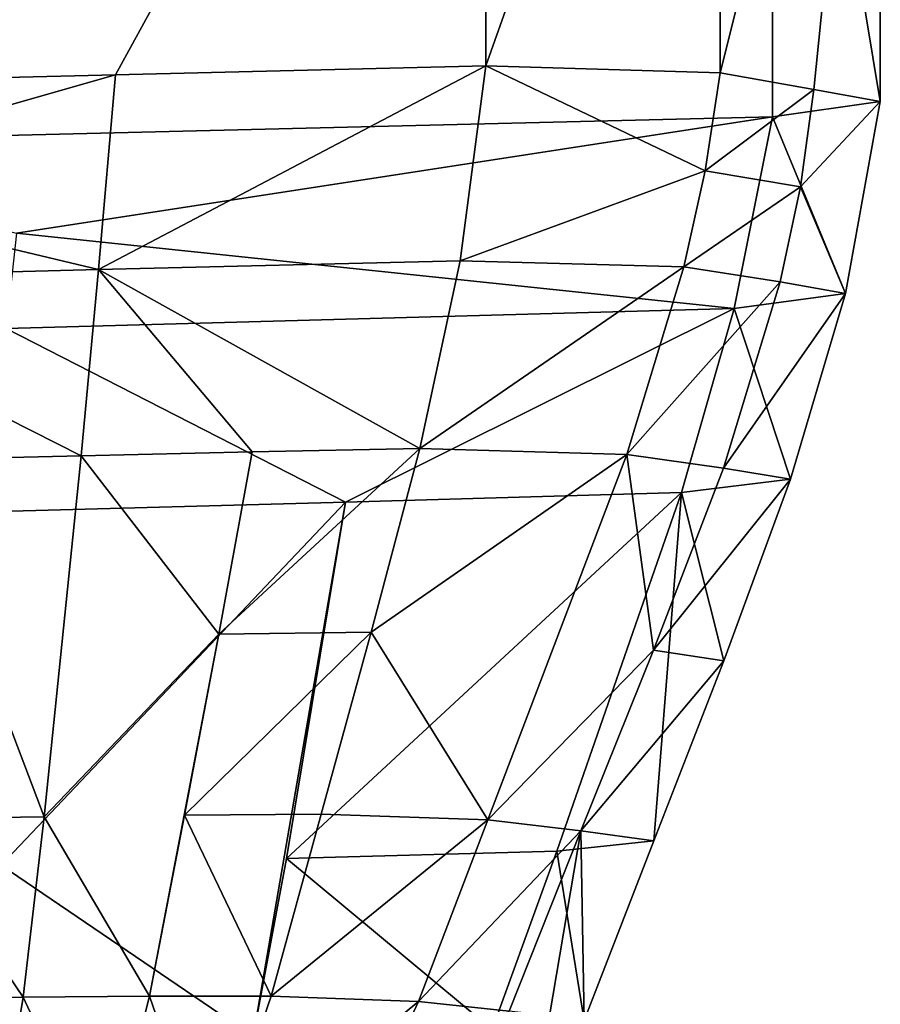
# Model space of a CAD drawing. Header units: millimetres. Extents: x 29 to 339, y 29 to 1104.
# Tile 255 of 256: x 189 to 203, y 1060 to 1077. Entities that reach past the tile are written whole.
import ezdxf

# ---------------------------------------------------------------- set-up
doc = ezdxf.new("R2010")
doc.units = ezdxf.units.MM
doc.header["$LTSCALE"] = 25.4
doc.layers.get('0').update_dxf_attribs({"true_color": 0xff5454})

# ---------------------------------------------------------------- blocks, each defined once
blk = doc.blocks.new('PATIO-10105.STL')
at = {"color": 18, "true_color": 0x000000}
mesh = blk.add_polyface(dxfattribs=at)
corners = [(196.822, 1086.814, 4.85), (172.437, 1075.244, 13.128), (172.437, 1086.22, 13.853), (178.533, 1075.392, 10.877), (184.63, 1075.541, 8.627), (190.726, 1075.69, 6.376), (196.822, 1075.838, 4.125)]
mesh.append_faces([[corners[k] for k in face] for face in [(0, 1, 2), (5, 0, 6)]], dxfattribs={"vtx0": -1, "color": 18})
mesh.append_faces([[corners[k] for k in face] for face in [(1, 0, 3), (3, 0, 4), (4, 0, 5)]], dxfattribs={"vtx0": -1, "vtx1": -1, "color": 18})
mesh = blk.add_polyface(dxfattribs=at)
corners = [(200.676, 1086.698, 6.619), (196.822, 1075.838, 4.125), (196.822, 1086.814, 4.85), (200.676, 1075.722, 5.894)]
mesh.append_faces([[corners[k] for k in face] for face in [(0, 1, 2), (1, 0, 3)]], dxfattribs={"vtx0": -1, "color": 18})
mesh = blk.add_polyface(dxfattribs=at)
corners = [(202.222, 1075.446, 10.061), (203.314, 1086.228, 13.731), (203.314, 1075.252, 13.006), (200.676, 1075.722, 5.894), (200.676, 1086.698, 6.619)]
mesh.append_faces([[corners[k] for k in face] for face in [(0, 1, 2), (1, 3, 4)]], dxfattribs={"vtx0": -1, "color": 18})
mesh.append_faces([[corners[k] for k in face] for face in [(1, 0, 3)]], dxfattribs={"vtx0": -1, "vtx2": -1, "color": 18})
mesh = blk.add_polyface(dxfattribs=at)
corners = [(203.314, 1075.252, 13.006), (201.541, 1085.974, 17.577), (201.541, 1074.998, 16.852), (203.314, 1086.228, 13.731)]
mesh.append_faces([[corners[k] for k in face] for face in [(0, 1, 2), (1, 0, 3)]], dxfattribs={"vtx0": -1, "color": 18})
mesh = blk.add_polyface(dxfattribs=at)
corners = [(183.253, 1074.552, 23.604), (177.157, 1085.38, 26.58), (177.157, 1074.403, 25.855), (201.541, 1085.974, 17.577), (201.541, 1074.998, 16.852)]
mesh.append_faces([[corners[k] for k in face] for face in [(0, 1, 2), (3, 0, 4)]], dxfattribs={"vtx0": -1, "color": 18})
mesh.append_faces([[corners[k] for k in face] for face in [(1, 0, 3)]], dxfattribs={"vtx0": -1, "vtx1": -1, "color": 18})
mesh = blk.add_polyface(dxfattribs=at)
corners = [(196.822, 1075.838, 4.125), (196.398, 1072.63, 4.608), (190.445, 1072.485, 6.588)]
mesh.append_faces([[corners[k] for k in face] for face in [(0, 1, 2)]], dxfattribs={"color": 18})
mesh = blk.add_polyface(dxfattribs=at)
corners = [(196.822, 1075.838, 4.125), (190.445, 1072.485, 6.588), (190.726, 1075.69, 6.376)]
mesh.append_faces([[corners[k] for k in face] for face in [(0, 1, 2)]], dxfattribs={"color": 18})
mesh = blk.add_polyface(dxfattribs=at)
corners = [(200.429, 1074.109, 6.041), (196.398, 1072.63, 4.608), (196.822, 1075.838, 4.125)]
mesh.append_faces([[corners[k] for k in face] for face in [(0, 1, 2)]], dxfattribs={"color": 18})
mesh = blk.add_polyface(dxfattribs=at)
corners = [(200.676, 1075.722, 5.894), (200.429, 1074.109, 6.041), (196.822, 1075.838, 4.125)]
mesh.append_faces([[corners[k] for k in face] for face in [(0, 1, 2)]], dxfattribs={"color": 18})
mesh = blk.add_polyface(dxfattribs=at)
corners = [(190.726, 1075.69, 6.376), (184.478, 1073.907, 8.698), (184.63, 1075.541, 8.627)]
mesh.append_faces([[corners[k] for k in face] for face in [(0, 1, 2)]], dxfattribs={"color": 18})
mesh = blk.add_polyface(dxfattribs=at)
corners = [(190.726, 1075.69, 6.376), (190.445, 1072.485, 6.588), (184.478, 1073.907, 8.698)]
mesh.append_faces([[corners[k] for k in face] for face in [(0, 1, 2)]], dxfattribs={"color": 18})
mesh = blk.add_polyface(dxfattribs=at)
corners = [(200.676, 1075.722, 5.894), (202.222, 1075.446, 10.061), (200.429, 1074.109, 6.041)]
mesh.append_faces([[corners[k] for k in face] for face in [(0, 1, 2)]], dxfattribs={"color": 18})
mesh = blk.add_polyface(dxfattribs=at)
corners = [(202.222, 1075.446, 10.061), (202.001, 1073.848, 10.021), (200.429, 1074.109, 6.041)]
mesh.append_faces([[corners[k] for k in face] for face in [(0, 1, 2)]], dxfattribs={"color": 18})
mesh = blk.add_polyface(dxfattribs=at)
corners = [(202.222, 1075.446, 10.061), (203.314, 1075.252, 13.006), (202.001, 1073.848, 10.021)]
mesh.append_faces([[corners[k] for k in face] for face in [(0, 1, 2)]], dxfattribs={"color": 18})
mesh = blk.add_polyface(dxfattribs=at)
corners = [(203.314, 1075.252, 13.006), (201.541, 1074.998, 16.852), (202.742, 1072.088, 12.879)]
mesh.append_faces([[corners[k] for k in face] for face in [(0, 1, 2)]], dxfattribs={"color": 18})
mesh = blk.add_polyface(dxfattribs=at)
corners = [(203.314, 1075.252, 13.006), (202.742, 1072.088, 12.879), (202.001, 1073.848, 10.021)]
mesh.append_faces([[corners[k] for k in face] for face in [(0, 1, 2)]], dxfattribs={"color": 18})
mesh = blk.add_polyface(dxfattribs=at)
corners = [(201.541, 1074.998, 16.852), (183.253, 1074.552, 23.604), (189.093, 1073.081, 21.198)]
mesh.append_faces([[corners[k] for k in face] for face in [(0, 1, 2)]], dxfattribs={"color": 18})
mesh = blk.add_polyface(dxfattribs=at)
corners = [(201.541, 1074.998, 16.852), (189.093, 1073.081, 21.198), (200.906, 1071.845, 16.457)]
mesh.append_faces([[corners[k] for k in face] for face in [(0, 1, 2)]], dxfattribs={"color": 18})
mesh = blk.add_polyface(dxfattribs=at)
corners = [(201.541, 1074.998, 16.852), (200.906, 1071.845, 16.457), (202.742, 1072.088, 12.879)]
mesh.append_faces([[corners[k] for k in face] for face in [(0, 1, 2)]], dxfattribs={"color": 18})
mesh = blk.add_polyface(dxfattribs=at)
corners = [(200.429, 1074.109, 6.041), (200.079, 1072.528, 6.229), (196.398, 1072.63, 4.608)]
mesh.append_faces([[corners[k] for k in face] for face in [(0, 1, 2)]], dxfattribs={"color": 18})
mesh = blk.add_polyface(dxfattribs=at)
corners = [(200.429, 1074.109, 6.041), (202.001, 1073.848, 10.021), (200.079, 1072.528, 6.229)]
mesh.append_faces([[corners[k] for k in face] for face in [(0, 1, 2)]], dxfattribs={"color": 18})
mesh = blk.add_polyface(dxfattribs=at)
corners = [(190.445, 1072.485, 6.588), (184.413, 1072.325, 8.741), (184.478, 1073.907, 8.698)]
mesh.append_faces([[corners[k] for k in face] for face in [(0, 1, 2)]], dxfattribs={"color": 18})
mesh = blk.add_polyface(dxfattribs=at)
corners = [(202.001, 1073.848, 10.021), (201.665, 1072.28, 10.026), (200.079, 1072.528, 6.229)]
mesh.append_faces([[corners[k] for k in face] for face in [(0, 1, 2)]], dxfattribs={"color": 18})
mesh = blk.add_polyface(dxfattribs=at)
corners = [(202.001, 1073.848, 10.021), (202.742, 1072.088, 12.879), (201.665, 1072.28, 10.026)]
mesh.append_faces([[corners[k] for k in face] for face in [(0, 1, 2)]], dxfattribs={"color": 18})
mesh = blk.add_polyface(dxfattribs=at)
corners = [(200.906, 1071.845, 16.457), (189.093, 1073.081, 21.198), (188.927, 1071.514, 21.011)]
mesh.append_faces([[corners[k] for k in face] for face in [(0, 1, 2)]], dxfattribs={"color": 18})
mesh = blk.add_polyface(dxfattribs=at)
corners = [(196.398, 1072.63, 4.608), (195.734, 1069.537, 5.188), (190.445, 1072.485, 6.588)]
mesh.append_faces([[corners[k] for k in face] for face in [(0, 1, 2)]], dxfattribs={"color": 18})
mesh = blk.add_polyface(dxfattribs=at)
corners = [(200.079, 1072.528, 6.229), (195.734, 1069.537, 5.188), (196.398, 1072.63, 4.608)]
mesh.append_faces([[corners[k] for k in face] for face in [(0, 1, 2)]], dxfattribs={"color": 18})
mesh = blk.add_polyface(dxfattribs=at)
corners = [(200.079, 1072.528, 6.229), (199.143, 1069.442, 6.698), (195.734, 1069.537, 5.188)]
mesh.append_faces([[corners[k] for k in face] for face in [(0, 1, 2)]], dxfattribs={"color": 18})
mesh = blk.add_polyface(dxfattribs=at)
corners = [(200.079, 1072.528, 6.229), (201.665, 1072.28, 10.026), (199.143, 1069.442, 6.698)]
mesh.append_faces([[corners[k] for k in face] for face in [(0, 1, 2)]], dxfattribs={"color": 18})
mesh = blk.add_polyface(dxfattribs=at)
corners = [(190.445, 1072.485, 6.588), (190.158, 1069.42, 6.814), (184.413, 1072.325, 8.741)]
mesh.append_faces([[corners[k] for k in face] for face in [(0, 1, 2)]], dxfattribs={"color": 18})
mesh = blk.add_polyface(dxfattribs=at)
corners = [(192.972, 1069.482, 5.963), (190.158, 1069.42, 6.814), (190.445, 1072.485, 6.588)]
mesh.append_faces([[corners[k] for k in face] for face in [(0, 1, 2)]], dxfattribs={"color": 18})
mesh = blk.add_polyface(dxfattribs=at)
corners = [(195.734, 1069.537, 5.188), (192.972, 1069.482, 5.963), (190.445, 1072.485, 6.588)]
mesh.append_faces([[corners[k] for k in face] for face in [(0, 1, 2)]], dxfattribs={"color": 18})
mesh = blk.add_polyface(dxfattribs=at)
corners = [(190.158, 1069.42, 6.814), (187.317, 1069.352, 7.751), (184.413, 1072.325, 8.741)]
mesh.append_faces([[corners[k] for k in face] for face in [(0, 1, 2)]], dxfattribs={"color": 18})
mesh = blk.add_polyface(dxfattribs=at)
corners = [(201.665, 1072.28, 10.026), (200.731, 1069.216, 10.137), (199.143, 1069.442, 6.698)]
mesh.append_faces([[corners[k] for k in face] for face in [(0, 1, 2)]], dxfattribs={"color": 18})
mesh = blk.add_polyface(dxfattribs=at)
corners = [(201.665, 1072.28, 10.026), (202.742, 1072.088, 12.879), (200.731, 1069.216, 10.137)]
mesh.append_faces([[corners[k] for k in face] for face in [(0, 1, 2)]], dxfattribs={"color": 18})
mesh = blk.add_polyface(dxfattribs=at)
corners = [(202.742, 1072.088, 12.879), (201.837, 1069.032, 12.882), (200.731, 1069.216, 10.137)]
mesh.append_faces([[corners[k] for k in face] for face in [(0, 1, 2)]], dxfattribs={"color": 18})
mesh = blk.add_polyface(dxfattribs=at)
corners = [(202.742, 1072.088, 12.879), (200.906, 1071.845, 16.457), (201.837, 1069.032, 12.882)]
mesh.append_faces([[corners[k] for k in face] for face in [(0, 1, 2)]], dxfattribs={"color": 18})
mesh = blk.add_polyface(dxfattribs=at)
corners = [(200.906, 1071.845, 16.457), (188.927, 1071.514, 21.011), (194.509, 1068.654, 18.403)]
mesh.append_faces([[corners[k] for k in face] for face in [(0, 1, 2)]], dxfattribs={"color": 18})
mesh = blk.add_polyface(dxfattribs=at)
corners = [(200.906, 1071.845, 16.457), (194.509, 1068.654, 18.403), (200.042, 1068.812, 16.153)]
mesh.append_faces([[corners[k] for k in face] for face in [(0, 1, 2)]], dxfattribs={"color": 18})
mesh = blk.add_polyface(dxfattribs=at)
corners = [(200.906, 1071.845, 16.457), (200.042, 1068.812, 16.153), (201.837, 1069.032, 12.882)]
mesh.append_faces([[corners[k] for k in face] for face in [(0, 1, 2)]], dxfattribs={"color": 18})
mesh = blk.add_polyface(dxfattribs=at)
corners = [(194.509, 1068.654, 18.403), (188.927, 1071.514, 21.011), (188.796, 1068.499, 20.569)]
mesh.append_faces([[corners[k] for k in face] for face in [(0, 1, 2)]], dxfattribs={"color": 18})
mesh = blk.add_polyface(dxfattribs=at)
corners = [(190.158, 1069.42, 6.814), (189.551, 1063.474, 7.292), (187.317, 1069.352, 7.751)]
mesh.append_faces([[corners[k] for k in face] for face in [(0, 1, 2)]], dxfattribs={"color": 18})
mesh = blk.add_polyface(dxfattribs=at)
corners = [(192.428, 1066.479, 6.383), (189.551, 1063.474, 7.292), (190.158, 1069.42, 6.814)]
mesh.append_faces([[corners[k] for k in face] for face in [(0, 1, 2)]], dxfattribs={"color": 18})
mesh = blk.add_polyface(dxfattribs=at)
corners = [(192.972, 1069.482, 5.963), (192.428, 1066.479, 6.383), (190.158, 1069.42, 6.814)]
mesh.append_faces([[corners[k] for k in face] for face in [(0, 1, 2)]], dxfattribs={"color": 18})
mesh = blk.add_polyface(dxfattribs=at)
corners = [(195.734, 1069.537, 5.188), (194.936, 1066.515, 5.824), (192.428, 1066.479, 6.383)]
mesh.append_faces([[corners[k] for k in face] for face in [(0, 1, 2)]], dxfattribs={"color": 18})
mesh = blk.add_polyface(dxfattribs=at)
corners = [(195.734, 1069.537, 5.188), (192.428, 1066.479, 6.383), (192.972, 1069.482, 5.963)]
mesh.append_faces([[corners[k] for k in face] for face in [(0, 1, 2)]], dxfattribs={"color": 18})
mesh = blk.add_polyface(dxfattribs=at)
corners = [(199.143, 1069.442, 6.698), (194.936, 1066.515, 5.824), (195.734, 1069.537, 5.188)]
mesh.append_faces([[corners[k] for k in face] for face in [(0, 1, 2)]], dxfattribs={"color": 18})
mesh = blk.add_polyface(dxfattribs=at)
corners = [(199.143, 1069.442, 6.698), (196.854, 1063.424, 7.8), (194.936, 1066.515, 5.824)]
mesh.append_faces([[corners[k] for k in face] for face in [(0, 1, 2)]], dxfattribs={"color": 18})
mesh = blk.add_polyface(dxfattribs=at)
corners = [(199.143, 1069.442, 6.698), (199.583, 1066.216, 10.331), (196.854, 1063.424, 7.8)]
mesh.append_faces([[corners[k] for k in face] for face in [(0, 1, 2)]], dxfattribs={"color": 18})
mesh = blk.add_polyface(dxfattribs=at)
corners = [(199.143, 1069.442, 6.698), (200.731, 1069.216, 10.137), (199.583, 1066.216, 10.331)]
mesh.append_faces([[corners[k] for k in face] for face in [(0, 1, 2)]], dxfattribs={"color": 18})
mesh = blk.add_polyface(dxfattribs=at)
corners = [(189.551, 1063.474, 7.292), (187.211, 1063.439, 7.933), (187.317, 1069.352, 7.751)]
mesh.append_faces([[corners[k] for k in face] for face in [(0, 1, 2)]], dxfattribs={"color": 18})
mesh = blk.add_polyface(dxfattribs=at)
corners = [(200.731, 1069.216, 10.137), (201.837, 1069.032, 12.882), (199.583, 1066.216, 10.331)]
mesh.append_faces([[corners[k] for k in face] for face in [(0, 1, 2)]], dxfattribs={"color": 18})
mesh = blk.add_polyface(dxfattribs=at)
corners = [(201.837, 1069.032, 12.882), (200.739, 1066.043, 12.96), (199.583, 1066.216, 10.331)]
mesh.append_faces([[corners[k] for k in face] for face in [(0, 1, 2)]], dxfattribs={"color": 18})
mesh = blk.add_polyface(dxfattribs=at)
corners = [(201.837, 1069.032, 12.882), (200.042, 1068.812, 16.153), (200.739, 1066.043, 12.96)]
mesh.append_faces([[corners[k] for k in face] for face in [(0, 1, 2)]], dxfattribs={"color": 18})
mesh = blk.add_polyface(dxfattribs=at)
corners = [(200.042, 1068.812, 16.153), (194.509, 1068.654, 18.403), (193.54, 1062.786, 17.733)]
mesh.append_faces([[corners[k] for k in face] for face in [(0, 1, 2)]], dxfattribs={"color": 18})
mesh = blk.add_polyface(dxfattribs=at)
corners = [(200.042, 1068.812, 16.153), (193.54, 1062.786, 17.733), (197.99, 1062.91, 15.675)]
mesh.append_faces([[corners[k] for k in face] for face in [(0, 1, 2)]], dxfattribs={"color": 18})
mesh = blk.add_polyface(dxfattribs=at)
corners = [(200.042, 1068.812, 16.153), (197.99, 1062.91, 15.675), (199.587, 1063.077, 13.061)]
mesh.append_faces([[corners[k] for k in face] for face in [(0, 1, 2)]], dxfattribs={"color": 18})
mesh = blk.add_polyface(dxfattribs=at)
corners = [(200.042, 1068.812, 16.153), (199.587, 1063.077, 13.061), (200.739, 1066.043, 12.96)]
mesh.append_faces([[corners[k] for k in face] for face in [(0, 1, 2)]], dxfattribs={"color": 18})
mesh = blk.add_polyface(dxfattribs=at)
corners = [(194.509, 1068.654, 18.403), (188.796, 1068.499, 20.569), (188.844, 1062.678, 19.583)]
mesh.append_faces([[corners[k] for k in face] for face in [(0, 1, 2)]], dxfattribs={"color": 18})
mesh = blk.add_polyface(dxfattribs=at)
corners = [(192.993, 1059.856, 17.426), (194.509, 1068.654, 18.403), (188.844, 1062.678, 19.583), (193.54, 1062.786, 17.733)]
mesh.append_faces([[corners[k] for k in face] for face in [(0, 1, 2), (1, 0, 3)]], dxfattribs={"vtx0": -1, "color": 18})
mesh = blk.add_polyface(dxfattribs=at)
corners = [(191.862, 1063.499, 6.811), (194.108, 1063.516, 6.471), (193.29, 1060.523, 7.113), (194.936, 1066.515, 5.824)]
mesh.append_faces([[corners[k] for k in face] for face in [(0, 1, 2), (1, 0, 3)]], dxfattribs={"vtx0": -1, "color": 18})
mesh = blk.add_polyface(dxfattribs=at)
corners = [(194.936, 1066.515, 5.824), (191.862, 1063.499, 6.811), (192.428, 1066.479, 6.383)]
mesh.append_faces([[corners[k] for k in face] for face in [(0, 1, 2)]], dxfattribs={"color": 18})
mesh = blk.add_polyface(dxfattribs=at)
corners = [(196.854, 1063.424, 7.8), (194.108, 1063.516, 6.471), (194.936, 1066.515, 5.824)]
mesh.append_faces([[corners[k] for k in face] for face in [(0, 1, 2)]], dxfattribs={"color": 18})
mesh = blk.add_polyface(dxfattribs=at)
corners = [(192.428, 1066.479, 6.383), (191.285, 1060.52, 7.241), (189.551, 1063.474, 7.292), (191.862, 1063.499, 6.811)]
mesh.append_faces([[corners[k] for k in face] for face in [(0, 1, 2), (1, 0, 3)]], dxfattribs={"vtx0": -1, "color": 18})
mesh = blk.add_polyface(dxfattribs=at)
corners = [(199.583, 1066.216, 10.331), (198.384, 1063.241, 10.546), (196.854, 1063.424, 7.8)]
mesh.append_faces([[corners[k] for k in face] for face in [(0, 1, 2)]], dxfattribs={"color": 18})
mesh = blk.add_polyface(dxfattribs=at)
corners = [(199.583, 1066.216, 10.331), (200.739, 1066.043, 12.96), (198.384, 1063.241, 10.546)]
mesh.append_faces([[corners[k] for k in face] for face in [(0, 1, 2)]], dxfattribs={"color": 18})
mesh = blk.add_polyface(dxfattribs=at)
corners = [(198.384, 1063.241, 10.546), (199.587, 1063.077, 13.061), (198.44, 1060.12, 13.161), (200.739, 1066.043, 12.96)]
mesh.append_faces([[corners[k] for k in face] for face in [(0, 1, 2), (1, 0, 3)]], dxfattribs={"vtx0": -1, "color": 18})
mesh = blk.add_polyface(dxfattribs=at)
corners = [(189.204, 1060.507, 7.543), (187.089, 1060.482, 8.046), (187.211, 1063.439, 7.933)]
mesh.append_faces([[corners[k] for k in face] for face in [(0, 1, 2)]], dxfattribs={"color": 18})
mesh = blk.add_polyface(dxfattribs=at)
corners = [(189.551, 1063.474, 7.292), (189.204, 1060.507, 7.543), (187.211, 1063.439, 7.933)]
mesh.append_faces([[corners[k] for k in face] for face in [(0, 1, 2)]], dxfattribs={"color": 18})
mesh = blk.add_polyface(dxfattribs=at)
corners = [(191.285, 1060.52, 7.241), (189.204, 1060.507, 7.543), (189.551, 1063.474, 7.292)]
mesh.append_faces([[corners[k] for k in face] for face in [(0, 1, 2)]], dxfattribs={"color": 18})
mesh = blk.add_polyface(dxfattribs=at)
corners = [(193.29, 1060.523, 7.113), (191.285, 1060.52, 7.241), (191.862, 1063.499, 6.811)]
mesh.append_faces([[corners[k] for k in face] for face in [(0, 1, 2)]], dxfattribs={"color": 18})
mesh = blk.add_polyface(dxfattribs=at)
corners = [(196.854, 1063.424, 7.8), (193.29, 1060.523, 7.113), (194.108, 1063.516, 6.471)]
mesh.append_faces([[corners[k] for k in face] for face in [(0, 1, 2)]], dxfattribs={"color": 18})
mesh = blk.add_polyface(dxfattribs=at)
corners = [(196.854, 1063.424, 7.8), (195.714, 1060.436, 8.35), (193.29, 1060.523, 7.113)]
mesh.append_faces([[corners[k] for k in face] for face in [(0, 1, 2)]], dxfattribs={"color": 18})
mesh = blk.add_polyface(dxfattribs=at)
corners = [(196.854, 1063.424, 7.8), (198.384, 1063.241, 10.546), (195.714, 1060.436, 8.35)]
mesh.append_faces([[corners[k] for k in face] for face in [(0, 1, 2)]], dxfattribs={"color": 18})
mesh = blk.add_polyface(dxfattribs=at)
corners = [(198.384, 1063.241, 10.546), (197.205, 1060.276, 10.754), (195.714, 1060.436, 8.35)]
mesh.append_faces([[corners[k] for k in face] for face in [(0, 1, 2)]], dxfattribs={"color": 18})
mesh = blk.add_polyface(dxfattribs=at)
corners = [(198.384, 1063.241, 10.546), (197.869, 1060.199, 11.933), (197.205, 1060.276, 10.754)]
mesh.append_faces([[corners[k] for k in face] for face in [(0, 1, 2)]], dxfattribs={"color": 18})
mesh = blk.add_polyface(dxfattribs=at)
corners = [(198.384, 1063.241, 10.546), (198.44, 1060.12, 13.161), (197.869, 1060.199, 11.933)]
mesh.append_faces([[corners[k] for k in face] for face in [(0, 1, 2)]], dxfattribs={"color": 18})
mesh = blk.add_polyface(dxfattribs=at)
corners = [(199.587, 1063.077, 13.061), (197.99, 1062.91, 15.675), (198.44, 1060.12, 13.161)]
mesh.append_faces([[corners[k] for k in face] for face in [(0, 1, 2)]], dxfattribs={"color": 18})
mesh = blk.add_polyface(dxfattribs=at)
corners = [(196.926, 1059.974, 15.454), (193.54, 1062.786, 17.733), (192.993, 1059.856, 17.426)]
mesh.append_faces([[corners[k] for k in face] for face in [(0, 1, 2)]], dxfattribs={"color": 18})
mesh = blk.add_polyface(dxfattribs=at)
corners = [(197.99, 1062.91, 15.675), (193.54, 1062.786, 17.733), (196.926, 1059.974, 15.454)]
mesh.append_faces([[corners[k] for k in face] for face in [(0, 1, 2)]], dxfattribs={"color": 18})
mesh = blk.add_polyface(dxfattribs=at)
corners = [(197.99, 1062.91, 15.675), (196.926, 1059.974, 15.454), (198.44, 1060.12, 13.161)]
mesh.append_faces([[corners[k] for k in face] for face in [(0, 1, 2)]], dxfattribs={"color": 18})
mesh = blk.add_polyface(dxfattribs=at)
corners = [(192.993, 1059.856, 17.426), (188.844, 1062.678, 19.583), (188.781, 1059.758, 19.125)]
mesh.append_faces([[corners[k] for k in face] for face in [(0, 1, 2)]], dxfattribs={"color": 18})
mesh = blk.add_polyface(dxfattribs=at)
corners = [(189.204, 1060.507, 7.543), (188.73, 1057.625, 7.841), (187.089, 1060.482, 8.046)]
mesh.append_faces([[corners[k] for k in face] for face in [(0, 1, 2)]], dxfattribs={"color": 18})
mesh = blk.add_polyface(dxfattribs=at)
corners = [(190.552, 1057.628, 7.73), (188.73, 1057.625, 7.841), (189.204, 1060.507, 7.543)]
mesh.append_faces([[corners[k] for k in face] for face in [(0, 1, 2)]], dxfattribs={"color": 18})
mesh = blk.add_polyface(dxfattribs=at)
corners = [(191.285, 1060.52, 7.241), (190.552, 1057.628, 7.73), (189.204, 1060.507, 7.543)]
mesh.append_faces([[corners[k] for k in face] for face in [(0, 1, 2)]], dxfattribs={"color": 18})
mesh = blk.add_polyface(dxfattribs=at)
corners = [(192.288, 1057.619, 7.825), (190.552, 1057.628, 7.73), (191.285, 1060.52, 7.241)]
mesh.append_faces([[corners[k] for k in face] for face in [(0, 1, 2)]], dxfattribs={"color": 18})
mesh = blk.add_polyface(dxfattribs=at)
corners = [(193.29, 1060.523, 7.113), (192.288, 1057.619, 7.825), (191.285, 1060.52, 7.241)]
mesh.append_faces([[corners[k] for k in face] for face in [(0, 1, 2)]], dxfattribs={"color": 18})
mesh = blk.add_polyface(dxfattribs=at)
corners = [(195.714, 1060.436, 8.35), (192.288, 1057.619, 7.825), (193.29, 1060.523, 7.113)]
mesh.append_faces([[corners[k] for k in face] for face in [(0, 1, 2)]], dxfattribs={"color": 18})
mesh = blk.add_polyface(dxfattribs=at)
corners = [(195.714, 1060.436, 8.35), (194.362, 1057.54, 8.982), (192.288, 1057.619, 7.825)]
mesh.append_faces([[corners[k] for k in face] for face in [(0, 1, 2)]], dxfattribs={"color": 18})
mesh = blk.add_polyface(dxfattribs=at)
corners = [(195.714, 1060.436, 8.35), (197.205, 1060.276, 10.754), (194.362, 1057.54, 8.982)]
mesh.append_faces([[corners[k] for k in face] for face in [(0, 1, 2)]], dxfattribs={"color": 18})

msp = doc.modelspace()

# ---------------------------------------------------------------- block references
at = {"color": 0}
msp.add_blockref('PATIO-10105.STL', (0, 0), dxfattribs=at)

doc.saveas('drawing.dxf')
